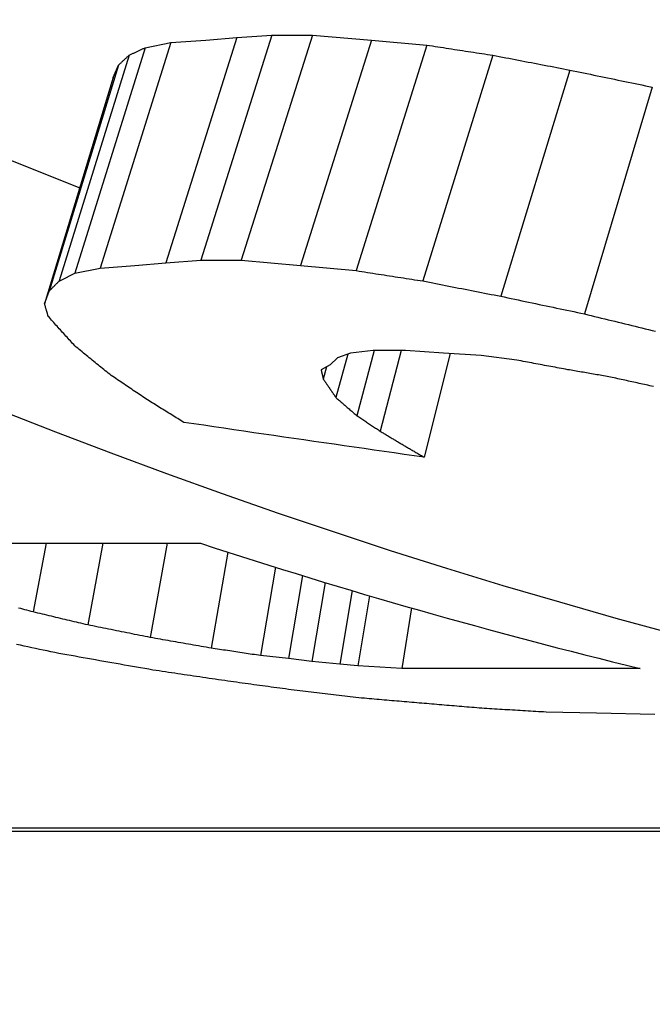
# Model space of a CAD drawing. Header units: millimetres. Extents: x -44 to 3552, y -21 to 413.
# Tile 13 of 22: x 216.75 to 218.06, y 361.59 to 363.62. Entities that reach past the tile are written whole.
import ezdxf

# ---------------------------------------------------------------- set-up
doc = ezdxf.new("R2010")
doc.units = ezdxf.units.MM
doc.layers.add('DETAIL', color=2, linetype='Continuous')

msp = doc.modelspace()

# ---------------------------------------------------------------- linework, layer by layer
at = {"layer": 'DETAIL'}
for p, q in [((217.1950218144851, 363.5875782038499), (217.0478438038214, 363.1209753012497)), ((217.0585354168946, 363.5770684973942), (217.1308430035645, 363.5824198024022)), ((217.2677762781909, 363.5927472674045), (217.1202790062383, 363.1262946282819)), ((217.1308430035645, 363.5824198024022), (217.1950205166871, 363.587577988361)), ((217.1950205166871, 363.587577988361), (217.2677763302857, 363.592746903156)), ((217.3518430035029, 363.5927472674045), (217.2043457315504, 363.1262946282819)), ((217.2677762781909, 363.5927472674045), (217.3518430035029, 363.5927472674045)), ((217.4740324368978, 363.5824203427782), (217.3271737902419, 363.1156675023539)), ((217.3518427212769, 363.5927469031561), (217.4740322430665, 363.5824198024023)), ((217.4740322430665, 363.5824198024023), (217.5887640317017, 363.5719329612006)), ((217.0054695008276, 363.5666045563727), (216.859595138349, 363.099391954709)), ((217.0585346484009, 363.5770680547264), (216.9120082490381, 363.1101596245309)), ((217.0054682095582, 363.5666043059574), (217.0585354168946, 363.5770684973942)), ((217.5887636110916, 363.5719330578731), (217.4425567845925, 363.1048753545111)), ((216.9719980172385, 363.5510985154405), (216.8270961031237, 363.0834351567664)), ((217.7256314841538, 363.5510985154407), (217.580729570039, 363.0834351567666)), ((216.9496915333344, 363.5304508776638), (216.8060962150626, 363.0621872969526)), ((216.9388111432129, 363.5050040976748), (216.9496925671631, 363.5304505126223)), ((216.938811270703, 363.5050041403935), (216.7968451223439, 363.0360008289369)), ((217.884940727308, 363.5203978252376), (217.7419865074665, 363.051842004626)), ((218.055871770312, 363.4849743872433), (217.9152030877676, 363.0153888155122)), ((216.9120081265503, 363.1101590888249), (216.9839819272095, 363.115667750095)), ((216.9839819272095, 363.115667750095), (217.0478447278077, 363.1209749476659)), ((217.0478447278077, 363.1209749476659), (217.1202810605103, 363.1262940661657)), ((217.1202810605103, 363.1262940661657), (217.2043474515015, 363.1262940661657)), ((217.2043474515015, 363.1262940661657), (217.3271759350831, 363.1156677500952)), ((217.3271759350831, 363.1156677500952), (217.4425562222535, 363.1048757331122)), ((216.8595941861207, 363.0993921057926), (216.9120081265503, 363.1101590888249)), ((216.7968471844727, 363.036001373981), (216.8060978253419, 363.0621868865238)), ((217.4251323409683, 362.9322281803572), (217.4005615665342, 362.8419701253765)), ((217.4306305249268, 362.934250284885), (217.4035175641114, 362.9242998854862)), ((217.4774273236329, 362.9393405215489), (217.4306305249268, 362.934250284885)), ((217.4797717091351, 362.9393409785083), (217.4438918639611, 362.8044905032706)), ((217.5443514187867, 362.9393405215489), (217.4774273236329, 362.9393405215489)), ((217.5359242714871, 362.9393409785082), (217.4923681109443, 362.7722639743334)), ((217.6231630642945, 362.9342502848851), (217.5443514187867, 362.9393405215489)), ((217.637361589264, 362.9333640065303), (217.5832997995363, 362.7184322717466)), ((217.7015169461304, 362.9293662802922), (217.6231630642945, 362.9342502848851)), ((217.7752931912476, 362.9194409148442), (217.7015169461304, 362.9293662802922)), ((217.3881967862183, 362.9095632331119), (217.3696907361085, 362.8997344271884)), ((217.4035175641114, 362.9242998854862), (217.3881967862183, 362.9095632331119)), ((217.3812078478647, 362.9058468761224), (217.3741259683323, 362.880413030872)), ((216.5502448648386, 362.5401466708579), (217.1199205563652, 362.5401466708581)), ((216.8004559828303, 362.5401466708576), (216.77340871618, 362.3980499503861)), ((216.9174189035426, 362.5401466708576), (216.8862427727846, 362.3711406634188)), ((217.0507265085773, 362.5401466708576), (217.0158944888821, 362.3451598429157)), ((217.1765721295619, 362.5217926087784), (217.1420794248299, 362.3230334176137)), ((217.2752506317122, 362.490535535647), (217.2441714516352, 362.3076210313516)), ((217.3309339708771, 362.4732957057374), (217.3019973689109, 362.3015196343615)), ((217.3780680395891, 362.4589264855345), (217.350785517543, 362.2955867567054)), ((217.43389291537, 362.44217238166), (217.4086281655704, 362.2895851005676)), ((217.4699272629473, 362.4315097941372), (217.4460319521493, 362.2865448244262)), ((217.5572075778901, 362.4061762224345), (217.5367090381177, 362.2807349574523)), ((217.3019989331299, 362.3015195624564), (217.2441728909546, 362.3076206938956)), ((217.3507841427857, 362.2955865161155), (217.3019989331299, 362.3015195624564)), ((217.4086292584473, 362.2895855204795), (217.3507841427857, 362.2955865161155)), ((217.4460323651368, 362.2865444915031), (217.4086292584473, 362.2895855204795)), ((217.4912031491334, 362.2836334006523), (217.4460323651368, 362.2865444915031)), ((217.5367077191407, 362.2807354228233), (217.4912031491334, 362.2836334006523)), ((218.0308895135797, 362.2807349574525), (217.5367090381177, 362.2807349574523)), ((217.9401214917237, 362.1880072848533), (217.8358705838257, 362.1904868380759)), ((218.0613334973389, 362.1854419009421), (217.9401214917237, 362.1880072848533)), ((223.5409841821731, 361.9499126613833), (212.0753446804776, 361.9499126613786)), ((212.1268518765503, 361.9440323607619), (223.5666735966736, 361.9440323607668))]:
    msp.add_line(p, q, dxfattribs=at)
at = {"layer": 'DETAIL', "flags": 128}
for points in [[(216.9719990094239, 363.5510987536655), (216.9733913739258, 363.5517424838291), (216.9747837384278, 363.5523862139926), (216.9761808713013, 363.5530311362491), (216.9775732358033, 363.5536760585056), (216.9789703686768, 363.554320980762), (216.9803627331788, 363.5549647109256), (216.9817550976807, 363.555610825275), (216.9831522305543, 363.5562557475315), (216.9845445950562, 363.5569006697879), (216.9859417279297, 363.5575467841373), (216.9873340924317, 363.5581928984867), (216.9887312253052, 363.558839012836), (216.9901235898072, 363.5594851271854), (216.9915207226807, 363.5601312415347), (216.9929130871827, 363.5607773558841), (216.9943102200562, 363.5614246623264), (216.9957025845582, 363.5620707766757), (216.9970997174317, 363.562718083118), (216.9984920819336, 363.5633653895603), (216.9998892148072, 363.5640126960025), (217.0012815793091, 363.5646611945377), (217.0026787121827, 363.5653085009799), (217.0040758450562, 363.5659558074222), (217.0054682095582, 363.5666043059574)], [(217.5887640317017, 363.5719329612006), (217.5944670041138, 363.5710615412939), (217.6001652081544, 363.5701901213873), (217.6058681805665, 363.5693187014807), (217.6115711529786, 363.5684472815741), (217.6172741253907, 363.5675770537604), (217.6229770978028, 363.5667068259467), (217.6286753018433, 363.5658365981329), (217.6343782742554, 363.5649675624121), (217.6400812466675, 363.5640985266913), (217.6457842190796, 363.5632294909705), (217.6514871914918, 363.5623604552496), (217.6571901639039, 363.5614926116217), (217.662893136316, 363.5606247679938), (217.6685961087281, 363.5597569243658), (217.6742990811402, 363.5588890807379), (217.6800020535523, 363.5580224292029), (217.6857050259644, 363.5571557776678), (217.6914079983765, 363.5562891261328), (217.6971109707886, 363.5554236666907), (217.7028139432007, 363.5545582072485), (217.7085216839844, 363.5536927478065), (217.7142246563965, 363.5528272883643), (217.7199276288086, 363.5519630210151), (217.7256306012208, 363.5510987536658)], [(216.9496925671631, 363.5304505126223), (216.9506176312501, 363.5313076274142), (216.9515474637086, 363.5321647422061), (216.952477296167, 363.5330218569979), (216.9534071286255, 363.5338789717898), (216.9543321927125, 363.5347372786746), (216.955262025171, 363.5355955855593), (216.9561918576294, 363.5364538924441), (216.9571216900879, 363.5373121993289), (216.9580515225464, 363.5381716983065), (216.9589765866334, 363.5390311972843), (216.9599064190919, 363.5398906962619), (216.9608362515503, 363.5407513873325), (216.9617660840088, 363.541612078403), (216.9626959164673, 363.5424727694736), (216.9636257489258, 363.5433334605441), (216.9645555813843, 363.5441953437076), (216.9654854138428, 363.5450572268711), (216.9664152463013, 363.5459191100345), (216.9673450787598, 363.546780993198), (216.9682749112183, 363.5476440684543), (216.9692047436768, 363.5485071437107), (216.9701345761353, 363.549370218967), (216.9710691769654, 363.5502344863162), (216.9719990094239, 363.5510987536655)], [(217.7256306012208, 363.5510987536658), (217.7322681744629, 363.5498112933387), (217.7389009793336, 363.5485238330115), (217.7455385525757, 363.5472387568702), (217.7521761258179, 363.5459524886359), (217.7588089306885, 363.5446686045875), (217.7654465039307, 363.543384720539), (217.7720840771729, 363.5421008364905), (217.7787216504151, 363.5408193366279), (217.7853592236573, 363.5395366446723), (217.7919967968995, 363.5382563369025), (217.7986343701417, 363.5369760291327), (217.8052719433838, 363.535695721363), (217.811909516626, 363.534417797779), (217.8185470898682, 363.533139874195), (217.8251846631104, 363.531861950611), (217.8318222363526, 363.5305852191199), (217.8384645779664, 363.5293096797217), (217.8451021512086, 363.5280341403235), (217.8517397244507, 363.5267597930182), (217.8583820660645, 363.5254854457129), (217.8650196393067, 363.5242122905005), (217.8716619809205, 363.522940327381), (217.8782995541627, 363.5216683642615), (217.8849418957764, 363.5203975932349)], [(217.8849418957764, 363.5203975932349), (217.8920610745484, 363.5189098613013), (217.8991802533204, 363.5174245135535), (217.9062994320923, 363.5159391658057), (217.9134186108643, 363.5144538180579), (217.9205377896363, 363.5129708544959), (217.9276569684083, 363.5114878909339), (217.9347761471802, 363.5100073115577), (217.9419000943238, 363.5085267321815), (217.9490192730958, 363.5070473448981), (217.9561432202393, 363.5055691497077), (217.9632623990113, 363.5040909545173), (217.9703863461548, 363.5026151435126), (217.9775055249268, 363.501139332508), (217.9846294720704, 363.4996647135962), (217.9917534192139, 363.4981912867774), (217.9988773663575, 363.4967190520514), (218.006001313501, 363.4952468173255), (218.013120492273, 363.4937769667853), (218.0202492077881, 363.4923071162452), (218.0273731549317, 363.4908384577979), (218.0344971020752, 363.4893709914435), (218.0416210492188, 363.4879047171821), (218.0487449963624, 363.4864384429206), (218.0558737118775, 363.4849745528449)], [(216.7229040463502, 363.3353931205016), (216.7522056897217, 363.3234483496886), (216.7815311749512, 363.3115822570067), (216.810875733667, 363.2997948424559), (216.8402441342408, 363.2880849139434), (216.8696316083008, 363.2764536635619)], [(216.8270977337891, 363.0834347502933), (216.8284519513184, 363.0840975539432), (216.8298014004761, 363.0847603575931), (216.8311556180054, 363.0854243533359), (216.8325098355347, 363.0860871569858), (216.833864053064, 363.0867511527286), (216.8352182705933, 363.0874139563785), (216.8365724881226, 363.0880779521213), (216.8379267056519, 363.0887419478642), (216.8392809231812, 363.0894059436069), (216.8406351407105, 363.0900711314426), (216.8419893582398, 363.0907351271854), (216.8433435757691, 363.0914003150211), (216.8446977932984, 363.0920655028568), (216.8460520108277, 363.0927306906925), (216.847406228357, 363.0933958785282), (216.8487604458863, 363.0940610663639), (216.8501146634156, 363.0947274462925), (216.8514688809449, 363.0953926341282), (216.8528230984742, 363.0960590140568), (216.8541773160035, 363.0967253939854), (216.8555315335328, 363.097391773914), (216.8568857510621, 363.0980581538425), (216.8582399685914, 363.0987245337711), (216.8595941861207, 363.0993921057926)], [(217.4425562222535, 363.1048757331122), (217.448311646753, 363.1039780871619), (217.4540670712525, 363.1030816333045), (217.4598272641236, 363.1021851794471), (217.4655826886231, 363.1012887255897), (217.4713381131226, 363.1003922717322), (217.4770935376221, 363.0994970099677), (217.4828489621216, 363.0986017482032), (217.4886091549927, 363.0977076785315), (217.4943645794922, 363.096812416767), (217.5001200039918, 363.0959183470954), (217.5058801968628, 363.0950242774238), (217.5116356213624, 363.094131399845), (217.5173910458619, 363.0932385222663), (217.523151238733, 363.0923456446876), (217.5289066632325, 363.0914527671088), (217.5346668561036, 363.090561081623), (217.5404222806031, 363.0896682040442), (217.5461824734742, 363.0887777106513), (217.5519378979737, 363.0878860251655), (217.5576980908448, 363.0869955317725), (217.5634535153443, 363.0861050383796), (217.5692137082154, 363.0852145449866), (217.5749691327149, 363.0843252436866), (217.580729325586, 363.0834347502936)], [(216.8060978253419, 363.0621868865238), (216.8069704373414, 363.0630690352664), (216.8078430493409, 363.0639511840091), (216.8087156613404, 363.0648333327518), (216.8095930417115, 363.0657154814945), (216.810465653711, 363.0665976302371), (216.8113382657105, 363.0674809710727), (216.8122156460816, 363.0683643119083), (216.8130882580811, 363.0692488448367), (216.8139656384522, 363.0701321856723), (216.8148382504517, 363.0710167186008), (216.8157156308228, 363.0719024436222), (216.8165882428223, 363.0727869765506), (216.8174656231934, 363.073672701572), (216.8183382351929, 363.0745584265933), (216.819215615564, 363.0754441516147), (216.8200882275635, 363.076331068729), (216.8209656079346, 363.0772179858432), (216.8218382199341, 363.0781049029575), (216.8227156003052, 363.0789930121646), (216.8235929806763, 363.0798799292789), (216.8244655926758, 363.0807692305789), (216.8253429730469, 363.0816573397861), (216.826220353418, 363.0825454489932), (216.8270977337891, 363.0834347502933)], [(217.580729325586, 363.0834347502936), (217.5874479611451, 363.0821103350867), (217.5941618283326, 363.0807859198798), (217.6008804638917, 363.0794626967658), (217.6075943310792, 363.0781394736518), (217.6143129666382, 363.0768174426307), (217.6210316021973, 363.0754966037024), (217.6277502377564, 363.0741757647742), (217.6344688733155, 363.0728561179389), (217.6411875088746, 363.0715376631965), (217.6479061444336, 363.070219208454), (217.6546247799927, 363.0689019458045), (217.6613434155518, 363.067584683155), (217.6680620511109, 363.0662686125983), (217.67478068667, 363.0649537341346), (217.6814993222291, 363.0636388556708), (217.6882179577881, 363.0623251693), (217.6949413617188, 363.061012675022), (217.7016599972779, 363.0597001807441), (217.708378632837, 363.058388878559), (217.7151020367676, 363.057077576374), (217.7218206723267, 363.0557674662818), (217.7285440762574, 363.0544585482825), (217.7352627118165, 363.0531496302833), (217.7419861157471, 363.0518419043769)], [(217.7419861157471, 363.0518419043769), (217.7492006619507, 363.0503112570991), (217.7564152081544, 363.0487818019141), (217.763629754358, 363.0472535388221), (217.7708443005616, 363.04572527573), (217.7780588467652, 363.0441993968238), (217.7852733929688, 363.0426735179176), (217.7924879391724, 363.0411488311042), (217.7997072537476, 363.0396253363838), (217.8069217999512, 363.0381030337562), (217.8141363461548, 363.0365819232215), (217.82135566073, 363.0350608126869), (217.8285749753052, 363.033542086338), (217.8357895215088, 363.0320233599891), (217.843008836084, 363.0305058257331), (217.8502281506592, 363.0289894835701), (217.8574426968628, 363.0274743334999), (217.864662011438, 363.0259603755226), (217.8718813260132, 363.0244476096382), (217.8791006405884, 363.0229348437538), (217.8863199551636, 363.0214232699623), (217.8935392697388, 363.0199128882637), (217.9007633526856, 363.0184036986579), (217.9079826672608, 363.0168957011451), (217.915201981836, 363.0153888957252)], [(216.8044956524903, 363.0101138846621), (216.8041761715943, 363.0111855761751), (216.8038566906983, 363.012259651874), (216.8035372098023, 363.0133325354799), (216.8032177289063, 363.0144066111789), (216.8028982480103, 363.0154818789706), (216.8025739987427, 363.0165571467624), (216.8022545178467, 363.0176324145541), (216.8019350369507, 363.0187088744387), (216.8016155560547, 363.0197865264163), (216.8012960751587, 363.0208629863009), (216.8009813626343, 363.0219418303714), (216.8006618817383, 363.0230194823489), (216.8003424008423, 363.0240983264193), (216.8000229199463, 363.0251783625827), (216.7997034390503, 363.026258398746), (216.7993839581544, 363.0273384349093), (216.7990692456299, 363.0284196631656), (216.7987497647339, 363.0295008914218), (216.7984302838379, 363.0305833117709), (216.7981155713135, 363.03166573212), (216.7977960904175, 363.0327481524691), (216.7974813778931, 363.0338317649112), (216.7971618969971, 363.0349165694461), (216.7968471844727, 363.036001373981)], [(217.915201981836, 363.0153888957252), (217.9222019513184, 363.0136627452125), (217.9292019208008, 363.0119377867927), (217.9362018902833, 363.0102152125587), (217.9432066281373, 363.0084926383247), (217.9502065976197, 363.0067724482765), (217.9572065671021, 363.0050522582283), (217.9642113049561, 363.0033344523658), (217.9712112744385, 363.0016178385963), (217.9782160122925, 362.9999024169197), (217.9852207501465, 362.9981893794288), (217.9922254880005, 362.996476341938), (217.9992302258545, 362.99476449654), (218.0062349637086, 362.9930550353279), (218.0132397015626, 362.9913467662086), (218.0202444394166, 362.9896396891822), (218.0272491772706, 362.9879338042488), (218.0342539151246, 362.9862291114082), (218.0412634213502, 362.9845256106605), (218.0482681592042, 362.9828233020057), (218.0552776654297, 362.9811233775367), (218.0622871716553, 362.9794234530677)], [(216.8595178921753, 362.9491669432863), (216.8572147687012, 362.9516715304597), (216.8549116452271, 362.9541796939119), (216.8526132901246, 362.9566902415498), (216.8503101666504, 362.9592043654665), (216.8480118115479, 362.9617208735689), (216.8457134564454, 362.96424095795), (216.8434151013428, 362.9667646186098), (216.8411215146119, 362.9692906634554), (216.8388231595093, 362.9718190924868), (216.8365295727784, 362.9743510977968), (216.8342359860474, 362.9768854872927), (216.8319423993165, 362.9794234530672), (216.8296535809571, 362.9819649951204), (216.8273599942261, 362.9845089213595), (216.8250711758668, 362.9870552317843), (216.8227823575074, 362.9896051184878), (216.820493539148, 362.9921585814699), (216.8182047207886, 362.9947144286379), (216.8159159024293, 362.9972738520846), (216.8136318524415, 362.999835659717), (216.8113478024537, 363.0024010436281), (216.8090637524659, 363.0049688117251), (216.8067797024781, 363.0075389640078), (216.8044956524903, 363.0101138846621)], [(216.9317205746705, 362.8901452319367), (216.928702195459, 362.8925699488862), (216.9256885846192, 362.8949982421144), (216.9226702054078, 362.8974289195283), (216.9196565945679, 362.899861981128), (216.9166382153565, 362.9022998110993), (216.9136246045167, 362.9047388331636), (216.9106109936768, 362.9071814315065), (216.907597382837, 362.9096276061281), (216.9045885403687, 362.9120761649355), (216.9015749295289, 362.9145283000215), (216.8985660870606, 362.9169828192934), (216.8955572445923, 362.9194409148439), (216.8925484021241, 362.9219013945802), (216.8895443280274, 362.9243654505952), (216.8865354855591, 362.9268318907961), (216.8835314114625, 362.9293019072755), (216.8805273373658, 362.9317743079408), (216.8775232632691, 362.9342502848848), (216.8745191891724, 362.9367286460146), (216.8715151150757, 362.939210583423), (216.8685158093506, 362.9416949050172), (216.8655165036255, 362.9441828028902), (216.8625171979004, 362.9466730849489), (216.8595178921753, 362.9491669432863)], [(217.8806837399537, 362.8997344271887), (217.8762920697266, 362.9005510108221), (217.8719003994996, 362.9013687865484), (217.8675039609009, 362.9021865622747), (217.8631122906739, 362.9030055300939), (217.8587206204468, 362.9038233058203), (217.8543289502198, 362.9046422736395), (217.8499372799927, 362.9054624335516), (217.8455456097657, 362.9062814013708), (217.8411539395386, 362.9071015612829), (217.8367622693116, 362.907921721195), (217.8323705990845, 362.9087418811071), (217.8279789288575, 362.9095632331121), (217.8235872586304, 362.9103845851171), (217.819200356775, 362.9112059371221), (217.8148086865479, 362.91202848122), (217.8104170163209, 362.912849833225), (217.8060253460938, 362.9136723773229), (217.8016336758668, 362.9144961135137), (217.7972420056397, 362.9153186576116), (217.7928551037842, 362.9161423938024), (217.7884634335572, 362.9169661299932), (217.7840717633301, 362.9177910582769), (217.7796800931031, 362.9186159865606), (217.7752931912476, 362.9194409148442)], [(217.0101841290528, 362.8373128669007), (217.0069082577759, 362.8394848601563), (217.0036323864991, 362.8416592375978), (217.0003565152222, 362.843835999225), (216.9970806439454, 362.8460163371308), (216.9938047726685, 362.8481978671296), (216.9905336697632, 362.8503829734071), (216.9872577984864, 362.8525704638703), (216.9839866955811, 362.8547603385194), (216.9807155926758, 362.8569525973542), (216.9774444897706, 362.8591484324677), (216.9741733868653, 362.8613454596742), (216.97090228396, 362.8635460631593), (216.9676359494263, 362.8657478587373), (216.9643648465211, 362.867953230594), (216.9610985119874, 362.8701609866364), (216.9578321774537, 362.8723711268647), (216.95456584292, 362.8745848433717), (216.9512995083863, 362.8767997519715), (216.9480331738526, 362.8790170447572), (216.9447716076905, 362.8812379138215), (216.9415100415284, 362.8834611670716), (216.9382437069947, 362.8856868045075), (216.9349821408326, 362.8879148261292), (216.9317205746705, 362.8901452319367)], [(217.3696907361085, 362.8997344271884), (217.3698719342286, 362.8989249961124), (217.3700579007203, 362.8981167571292), (217.3702390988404, 362.8973085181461), (217.3704250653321, 362.8965014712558), (217.3706110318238, 362.8956932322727), (217.3707922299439, 362.8948861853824), (217.3709781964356, 362.8940791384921), (217.3711641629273, 362.8932732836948), (217.3713453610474, 362.8924662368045), (217.3715313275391, 362.8916603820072), (217.3717172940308, 362.8908545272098), (217.3719032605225, 362.8900498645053), (217.3720844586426, 362.8892452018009), (217.3722704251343, 362.8884405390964), (217.372456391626, 362.8876358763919), (217.3726423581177, 362.8868324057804), (217.3728283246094, 362.8860289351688), (217.3730095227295, 362.8852254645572), (217.3731954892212, 362.8844219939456), (217.3733814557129, 362.8836197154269), (217.3735674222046, 362.8828174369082), (217.3737533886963, 362.8820163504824), (217.373939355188, 362.8812140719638), (217.3741253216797, 362.880412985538)], [(217.9656322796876, 362.8851777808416), (217.9620941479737, 362.8857821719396), (217.9585512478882, 362.8863865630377), (217.9550131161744, 362.8869909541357), (217.9514702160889, 362.8875965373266), (217.9479320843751, 362.8882009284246), (217.9443939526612, 362.8888065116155), (217.9408510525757, 362.8894120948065), (217.9373129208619, 362.8900176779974), (217.933774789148, 362.8906232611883), (217.9302318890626, 362.8912300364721), (217.9266937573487, 362.891835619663), (217.9231556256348, 362.8924423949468), (217.9196127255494, 362.8930491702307), (217.9160745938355, 362.8936559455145), (217.9125364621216, 362.8942627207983), (217.9089983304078, 362.894870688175), (217.9054554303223, 362.8954774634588), (217.9019172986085, 362.8960854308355), (217.8983791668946, 362.8966933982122), (217.8948410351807, 362.8973013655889), (217.8912981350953, 362.8979093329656), (217.8877600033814, 362.8985173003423), (217.8842218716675, 362.8991252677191), (217.8806837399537, 362.8997344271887)], [(217.3741253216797, 362.880412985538), (217.3746736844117, 362.8796047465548), (217.3752220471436, 362.8787953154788), (217.3757704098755, 362.8779870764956), (217.3763187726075, 362.8771800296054), (217.376871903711, 362.8763717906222), (217.3774202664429, 362.875564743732), (217.3779686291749, 362.8747576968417), (217.3785169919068, 362.8739518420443), (217.3790653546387, 362.873145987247), (217.3796137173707, 362.8723401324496), (217.3801668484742, 362.8715342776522), (217.3807152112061, 362.8707296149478), (217.381263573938, 362.8699249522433), (217.38181193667, 362.8691202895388), (217.3823650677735, 362.8683156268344), (217.3829134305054, 362.8675121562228), (217.3834617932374, 362.8667086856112), (217.3840149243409, 362.8659052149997), (217.3845632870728, 362.865102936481), (217.3851164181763, 362.8643006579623), (217.3856647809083, 362.8634983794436), (217.3862179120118, 362.8626961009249), (217.3867662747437, 362.8618950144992), (217.3873146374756, 362.8610939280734)], [(218.054304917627, 362.8658110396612), (218.0506094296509, 362.8666145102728), (218.0469139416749, 362.8674179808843), (218.0432184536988, 362.8682214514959), (218.0395229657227, 362.8690249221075), (218.0358274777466, 362.869829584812), (218.0321319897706, 362.8706342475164), (218.0284365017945, 362.8714401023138), (218.0247410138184, 362.8722447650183), (218.0210455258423, 362.8730506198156), (218.0173500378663, 362.873856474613), (218.0136545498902, 362.8746635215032), (218.0099638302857, 362.8754705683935), (218.0062683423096, 362.8762776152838), (218.0025728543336, 362.877084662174), (217.9988773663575, 362.8778929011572), (217.9951818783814, 362.8787011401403), (217.9914911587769, 362.8795093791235), (217.9877956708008, 362.8803176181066), (217.9841001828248, 362.8811270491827), (217.9804046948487, 362.8819364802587), (217.9767139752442, 362.8827459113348), (217.9730184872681, 362.8835565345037), (217.9693277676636, 362.8843671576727), (217.9656322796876, 362.8851777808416)], [(217.3873146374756, 362.8610939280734), (217.3878677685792, 362.8602928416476), (217.3884208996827, 362.8594929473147), (217.3889692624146, 362.8586930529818), (217.3895223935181, 362.8578931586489), (217.3900707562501, 362.857094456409), (217.3906238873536, 362.8562945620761), (217.3911722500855, 362.8554958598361), (217.391725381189, 362.854698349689), (217.3922785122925, 362.853899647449), (217.3928268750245, 362.8531021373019), (217.393380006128, 362.8523046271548), (217.3939331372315, 362.8515083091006), (217.394486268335, 362.8507107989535), (217.3950346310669, 362.8499144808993), (217.3955877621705, 362.849119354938), (217.396140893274, 362.8483230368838), (217.3966940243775, 362.8475279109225), (217.397247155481, 362.8467327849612), (217.3977955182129, 362.8459376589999), (217.3983486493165, 362.8451437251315), (217.39890178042, 362.8443497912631), (217.3994549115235, 362.8435558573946), (217.400008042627, 362.8427631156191), (217.4005611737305, 362.8419703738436)], [(218.0581339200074, 362.8648120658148), (218.054304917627, 362.8658110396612)], [(217.0852955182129, 362.7906579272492), (217.0821626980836, 362.792577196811), (217.0790251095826, 362.7945000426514), (217.0758922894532, 362.7964228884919), (217.0727547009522, 362.798349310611), (217.0696218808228, 362.8002781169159), (217.0664890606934, 362.8022081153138), (217.063356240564, 362.8041404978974), (217.0602234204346, 362.8060752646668), (217.0570906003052, 362.8080112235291), (217.0539625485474, 362.8099495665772), (217.050829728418, 362.8118902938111), (217.0477016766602, 362.8138334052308), (217.0445736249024, 362.8157789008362), (217.041440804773, 362.8177255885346), (217.0383127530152, 362.8196746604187), (217.0351847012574, 362.8216261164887), (217.0320614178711, 362.8235799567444), (217.0289333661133, 362.8255349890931), (217.0258053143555, 362.8274924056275), (217.0226820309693, 362.8294522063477), (217.0195587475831, 362.8314143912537), (217.0164306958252, 362.8333789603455), (217.013307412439, 362.8353447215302), (217.0101841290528, 362.8373128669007)], [(217.4005611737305, 362.8419703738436), (217.4023636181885, 362.8403932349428), (217.4041660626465, 362.838817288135), (217.4059685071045, 362.83724253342), (217.4077709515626, 362.8356701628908), (217.4095733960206, 362.8340977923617), (217.4113758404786, 362.8325278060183), (217.4131782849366, 362.8309590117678), (217.4149807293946, 362.8293914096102), (217.4167879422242, 362.8278249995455), (217.4185903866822, 362.8262597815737), (217.4203975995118, 362.8246957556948), (217.4222000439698, 362.8231341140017), (217.4240072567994, 362.8215724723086), (217.425814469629, 362.8200132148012), (217.427616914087, 362.8184551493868), (217.4294241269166, 362.8168982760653), (217.4312313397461, 362.8153425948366), (217.4330385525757, 362.8137881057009), (217.4348457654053, 362.812234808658), (217.4366577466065, 362.810683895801), (217.4384649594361, 362.8091329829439), (217.4402721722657, 362.8075844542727), (217.4420841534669, 362.8060371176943), (217.4438913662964, 362.8044909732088)], [(216.7046888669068, 362.8161317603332), (216.8192871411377, 362.7711433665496), (216.9341858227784, 362.7273113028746), (217.0493753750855, 362.684639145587), (217.1648510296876, 362.6431280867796), (217.2806080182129, 362.6027817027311), (217.3966320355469, 362.5636047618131), (217.5129183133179, 362.5255960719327), (217.6294573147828, 362.4887615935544), (217.7462442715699, 362.4531025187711), (217.8632648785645, 362.4186212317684), (217.9805191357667, 362.3853201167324), (218.0979927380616, 362.3532015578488), (218.2156833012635, 362.3222679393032), (218.3335789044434, 362.2925204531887), (218.4516700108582, 362.2639626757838), (218.5699518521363, 362.2365957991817), (218.6884172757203, 362.2104222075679), (218.8070543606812, 362.1854419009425)], [(217.5832994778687, 362.7184325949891), (217.562533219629, 362.7213794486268), (217.5417669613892, 362.724332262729), (217.5210054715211, 362.7272898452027), (217.5002439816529, 362.730253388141), (217.4794824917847, 362.7332216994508), (217.4587257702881, 362.7361959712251), (217.43796428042, 362.7391750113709), (217.4172075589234, 362.7421600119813), (217.3964556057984, 362.7451509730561), (217.3757036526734, 362.7481467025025), (217.3549469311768, 362.7511483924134), (217.3341997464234, 362.7541548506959), (217.3134477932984, 362.7571672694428), (217.292700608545, 362.7601844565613), (217.2719534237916, 362.7632076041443), (217.2512110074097, 362.7662355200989), (217.2304638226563, 362.769269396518), (217.2097214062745, 362.7723092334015), (217.1889837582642, 362.7753538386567), (217.1682413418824, 362.7784032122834), (217.1475036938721, 362.7814585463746), (217.1267660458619, 362.7845198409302), (217.1060331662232, 362.7875859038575), (217.0852955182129, 362.7906579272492)], [(217.4438913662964, 362.8044909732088), (217.4459083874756, 362.8031355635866), (217.4479254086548, 362.8017825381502), (217.449942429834, 362.8004295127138), (217.4519594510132, 362.7990776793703), (217.4539764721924, 362.7977270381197), (217.4559982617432, 362.796377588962), (217.4580152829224, 362.7950293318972), (217.4600323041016, 362.7936822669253), (217.4620540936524, 362.7923352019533), (217.4640711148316, 362.7909905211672), (217.4660929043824, 362.7896458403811), (217.4681099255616, 362.7883023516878), (217.4701317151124, 362.7869600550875), (217.4721487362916, 362.78561895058), (217.4741705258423, 362.7842790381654), (217.4761923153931, 362.7829403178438), (217.4782141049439, 362.7816015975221), (217.4802358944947, 362.7802652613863), (217.4822576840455, 362.7789289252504), (217.4842794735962, 362.7775937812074), (217.486301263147, 362.7762598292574), (217.4883230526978, 362.7749270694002), (217.4903448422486, 362.773594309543), (217.4923666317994, 362.7722639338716)], [(217.4923666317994, 362.7722639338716), (217.4942501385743, 362.7711278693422), (217.4961288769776, 362.7699929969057), (217.4980076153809, 362.768859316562), (217.4998911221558, 362.7677256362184), (217.5017698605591, 362.7665931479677), (217.503653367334, 362.7654618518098), (217.5055321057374, 362.764330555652), (217.5074156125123, 362.7632004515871), (217.5092991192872, 362.7620703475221), (217.5111778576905, 362.7609414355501), (217.5130613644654, 362.7598137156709), (217.5149448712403, 362.7586859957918), (217.5168236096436, 362.7575594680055), (217.5187071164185, 362.7564341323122), (217.5205906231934, 362.7553087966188), (217.5224741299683, 362.7541846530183), (217.5243576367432, 362.7530605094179), (217.5262411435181, 362.7519375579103), (217.528124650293, 362.7508157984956), (217.5300081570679, 362.749694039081), (217.5318916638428, 362.7485734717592), (217.5337751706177, 362.7474540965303), (217.5356634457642, 362.7463347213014), (217.5375469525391, 362.7452165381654)], [(217.5375469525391, 362.7452165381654), (217.5394495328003, 362.744092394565), (217.5413568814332, 362.7429682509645), (217.5432594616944, 362.7418452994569), (217.5451620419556, 362.7407223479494), (217.5470693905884, 362.7396005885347), (217.5489719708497, 362.73847882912), (217.5508793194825, 362.7373594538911), (217.5527866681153, 362.7362400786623), (217.5546892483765, 362.7351207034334), (217.5565965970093, 362.7340025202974), (217.5585039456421, 362.7328855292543), (217.560411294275, 362.7317697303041), (217.5623138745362, 362.7306539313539), (217.564221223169, 362.7295393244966), (217.5661285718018, 362.7284247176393), (217.5680359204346, 362.7273113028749), (217.5699432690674, 362.7261990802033), (217.5718506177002, 362.7250868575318), (217.5737579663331, 362.7239758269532), (217.5756653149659, 362.7228659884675), (217.5775726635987, 362.7217561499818), (217.5794847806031, 362.720647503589), (217.5813921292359, 362.719540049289), (217.5832994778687, 362.7184325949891)], [(216.773410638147, 362.3980504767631), (216.7690618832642, 362.3991829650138), (216.7647131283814, 362.4003178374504), (216.7603643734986, 362.4014527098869), (216.7560156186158, 362.4025899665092), (216.751666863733, 362.4037284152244), (216.7473181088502, 362.4048692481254), (216.7429741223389, 362.4060100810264)], [(216.8862446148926, 362.3711401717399), (216.8815382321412, 362.3722464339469), (216.8768318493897, 362.3733526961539), (216.8721302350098, 362.3744601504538), (216.8674286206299, 362.3755699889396), (216.8627222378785, 362.3766810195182), (216.8580206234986, 362.3777932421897), (216.8533190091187, 362.3789066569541), (216.8486126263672, 362.3800212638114), (216.8439110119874, 362.3811382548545), (216.8392093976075, 362.3822552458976), (216.8345077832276, 362.3833746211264), (216.8298061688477, 362.3844951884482), (216.8251045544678, 362.3856169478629), (216.8204029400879, 362.3867398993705), (216.8157060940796, 362.3878652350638), (216.8110044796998, 362.3889905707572), (216.8063028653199, 362.3901182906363), (216.80160125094, 362.3912472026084), (216.7969044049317, 362.3923773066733), (216.7922027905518, 362.3935097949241), (216.7875059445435, 362.3946422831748), (216.7828043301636, 362.3957771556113), (216.7781074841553, 362.3969132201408), (216.773410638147, 362.3980504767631)], [(217.0158966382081, 362.3451596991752), (217.010489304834, 362.3462266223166), (217.0050867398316, 362.347294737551), (216.9996794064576, 362.3483640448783), (216.9942768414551, 362.3494345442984), (216.9888695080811, 362.3505074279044), (216.9834669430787, 362.3515803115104), (216.9780643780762, 362.3526555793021), (216.9726618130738, 362.3537320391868), (216.9672592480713, 362.3548096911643), (216.9618566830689, 362.3558885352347), (216.9564541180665, 362.3569685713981), (216.951051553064, 362.3580509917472), (216.9456489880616, 362.3591346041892), (216.9402464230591, 362.3602182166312), (216.9348438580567, 362.361304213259), (216.9294460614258, 362.3623925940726), (216.9240434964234, 362.3634809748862), (216.918640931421, 362.3645705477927), (216.9132431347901, 362.365662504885), (216.9078405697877, 362.3667556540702), (216.9024427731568, 362.3678499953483), (216.8970402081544, 362.3689455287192), (216.8916424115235, 362.3700422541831), (216.8862446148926, 362.3711401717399)], [(217.1420772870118, 362.3230332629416), (217.1368177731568, 362.3239428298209), (217.1315582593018, 362.3248535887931), (217.1262987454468, 362.3257655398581), (217.1210392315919, 362.3266786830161), (217.1157797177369, 362.327593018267), (217.1105249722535, 362.3285073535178), (217.1052654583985, 362.3294240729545), (217.1000059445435, 362.3303407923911), (217.0947464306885, 362.3312587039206), (217.0894869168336, 362.3321778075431), (217.0842321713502, 362.3330981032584), (217.0789726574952, 362.3340195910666), (217.0737179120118, 362.3349422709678), (217.0684583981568, 362.3358661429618), (217.0631988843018, 362.3367912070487), (217.0579441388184, 362.3377162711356), (217.052689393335, 362.3386425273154), (217.04742987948, 362.339571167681), (217.0421751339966, 362.3404998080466), (217.0369156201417, 362.3414296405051), (217.0316608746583, 362.3423606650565), (217.0264061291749, 362.3432928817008), (217.0211513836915, 362.3442250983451), (217.0158966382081, 362.3451596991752)], [(216.8177803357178, 362.3137730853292), (216.8098696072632, 362.3154396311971), (216.8019636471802, 362.3171109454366), (216.7940576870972, 362.3187858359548), (216.7861517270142, 362.3204631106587), (216.7782457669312, 362.3221451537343), (216.7703398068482, 362.3238307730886), (216.7624386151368, 362.3255199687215), (216.7545326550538, 362.3272127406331), (216.7466314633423, 362.3289090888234), (216.7387302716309, 362.3306090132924)], [(217.2441728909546, 362.3076206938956), (217.2399147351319, 362.3082572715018), (217.2356613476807, 362.308893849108), (217.2314079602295, 362.3095304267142), (217.2271545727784, 362.3101681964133), (217.2228964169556, 362.3108059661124), (217.2186430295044, 362.3114449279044), (217.2143896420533, 362.3120838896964), (217.2101362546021, 362.3127240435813), (217.2058828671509, 362.3133641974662), (217.2016247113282, 362.3140043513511), (217.197371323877, 362.3146468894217), (217.1931179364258, 362.3152882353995), (217.1888645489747, 362.3159307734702), (217.1846111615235, 362.3165733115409), (217.1803577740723, 362.3172170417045), (217.1761043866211, 362.317860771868), (217.17185099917, 362.3185056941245), (217.1675976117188, 362.319150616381), (217.1633442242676, 362.3197967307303), (217.1590908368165, 362.3204428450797), (217.1548374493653, 362.321090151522), (217.1505840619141, 362.3217374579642), (217.1463306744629, 362.3223847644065), (217.1420772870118, 362.3230332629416)], [(217.0212562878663, 362.2777325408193), (217.0127733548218, 362.2791988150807), (217.0042904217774, 362.280667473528), (216.995807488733, 362.282139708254), (216.9873245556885, 362.2836143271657), (216.9788416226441, 362.2850925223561), (216.9703586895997, 362.2865742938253), (216.9618805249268, 362.2880584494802), (216.9533975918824, 362.2895461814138), (216.9449194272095, 362.2910362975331), (216.9364364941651, 362.2925311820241), (216.9279583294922, 362.294027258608), (216.9194801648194, 362.2955281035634), (216.9110020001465, 362.2970313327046), (216.9025238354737, 362.2985369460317), (216.8940456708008, 362.3000473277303), (216.8855722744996, 362.3015589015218), (216.8770941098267, 362.3030752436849), (216.8686207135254, 362.3045939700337), (216.8601473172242, 362.3061162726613), (216.8516691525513, 362.3076409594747), (216.8431957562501, 362.3091692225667), (216.8347223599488, 362.3107010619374), (216.8262537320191, 362.312235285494), (216.8177803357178, 362.3137730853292)], [(217.1764763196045, 362.2547454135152), (217.1700056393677, 362.2556871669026), (217.1635349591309, 362.256630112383), (217.1570642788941, 362.2575754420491), (217.1505935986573, 362.2585207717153), (217.144127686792, 362.2594684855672), (217.1376570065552, 362.260417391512), (217.13119109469, 362.2613674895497), (217.1247204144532, 362.2623187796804), (217.1182545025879, 362.2632724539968), (217.1117838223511, 362.2642261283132), (217.1053179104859, 362.2651821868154), (217.0988472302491, 362.2661394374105), (217.0923813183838, 362.2670978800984), (217.0859154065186, 362.2680575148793), (217.0794494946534, 362.2690183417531), (217.0729835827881, 362.2699815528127), (217.0665176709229, 362.2709459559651), (217.0600469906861, 362.2719115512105), (217.0535810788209, 362.2728783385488), (217.0471151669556, 362.2738463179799), (217.040654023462, 362.274815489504), (217.0341881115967, 362.2757870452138), (217.0277221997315, 362.2767586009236), (217.0212562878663, 362.2777325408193)], [(217.319908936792, 362.2352463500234), (217.3139293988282, 362.2360462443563), (217.3079498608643, 362.2368485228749), (217.3019703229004, 362.2376508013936), (217.2959955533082, 362.2384542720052), (217.2900160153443, 362.2392577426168), (217.284041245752, 362.2400635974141), (217.2780617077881, 362.2408706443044), (217.2720869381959, 362.2416776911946), (217.266107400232, 362.2424859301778), (217.2601326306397, 362.2432965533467), (217.2541530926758, 362.2441071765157), (217.2481783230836, 362.2449189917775), (217.2422035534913, 362.2457319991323), (217.2362240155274, 362.2465461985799), (217.2302492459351, 362.2473615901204), (217.2242744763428, 362.2481769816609), (217.2182997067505, 362.2489947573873), (217.2123249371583, 362.2498125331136), (217.206350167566, 362.2506326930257), (217.2003753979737, 362.2514528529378), (217.1943958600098, 362.2522742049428), (217.1884210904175, 362.2530967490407), (217.1824510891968, 362.2539204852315), (217.1764763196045, 362.2547454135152)], [(217.4592741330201, 362.2190839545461), (217.4534662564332, 362.2197479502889), (217.4476583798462, 362.2204131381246), (217.4418505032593, 362.2210795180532), (217.4360426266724, 362.2217458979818), (217.4302347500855, 362.2224134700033), (217.4244268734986, 362.2230822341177), (217.4186189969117, 362.223750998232), (217.4128111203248, 362.2244209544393), (217.4070032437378, 362.2250921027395), (217.4011953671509, 362.2257632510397), (217.3953922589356, 362.2264355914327), (217.3895843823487, 362.2271091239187), (217.3837765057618, 362.2277826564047), (217.3779686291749, 362.2284573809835), (217.3721607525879, 362.2291332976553), (217.3663576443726, 362.229809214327), (217.3605497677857, 362.2304863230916), (217.3547418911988, 362.2311634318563), (217.3489387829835, 362.2318429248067), (217.3431309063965, 362.2325212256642), (217.3373230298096, 362.2332019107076), (217.3315199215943, 362.2338825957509), (217.3257120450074, 362.2345644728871), (217.319908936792, 362.2352463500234)], [(217.5834234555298, 362.2084898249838), (217.5782497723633, 362.2089261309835), (217.5730760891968, 362.2093648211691), (217.5679024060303, 362.2098023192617), (217.5627287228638, 362.2102410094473), (217.5575550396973, 362.2106796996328), (217.5523813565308, 362.2111183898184), (217.5472124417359, 362.2115582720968), (217.5420387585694, 362.2119981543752), (217.5368650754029, 362.2124380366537), (217.5316913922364, 362.212879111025), (217.5265177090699, 362.2133201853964), (217.5213440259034, 362.2137612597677), (217.5161751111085, 362.214202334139), (217.5110014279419, 362.2146446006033), (217.5058277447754, 362.2150868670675), (217.5006540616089, 362.2155291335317), (217.4954803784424, 362.2159725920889), (217.4903114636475, 362.216416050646), (217.485137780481, 362.2168595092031), (217.4799640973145, 362.2173041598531), (217.474790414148, 362.2177488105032), (217.4696214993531, 362.2181934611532), (217.4644478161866, 362.2186381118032), (217.4592741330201, 362.2190839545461)], [(217.7076013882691, 362.1980971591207), (217.702422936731, 362.1985263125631), (217.6972492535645, 362.1989554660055), (217.692075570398, 362.1993858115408), (217.6869018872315, 362.1998149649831), (217.681728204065, 362.2002453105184), (217.6765545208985, 362.2006768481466), (217.6713760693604, 362.2011071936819), (217.6662023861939, 362.2015387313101), (217.6610287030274, 362.2019702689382), (217.6558550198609, 362.2024029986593), (217.6506813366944, 362.2028357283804), (217.6455076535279, 362.2032684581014), (217.6403339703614, 362.2037011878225), (217.6351602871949, 362.2041351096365), (217.6299866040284, 362.2045690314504), (217.6248129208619, 362.2050029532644), (217.6196392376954, 362.2054368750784), (217.6144655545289, 362.2058719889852), (217.6092918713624, 362.2063071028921), (217.6041181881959, 362.2067434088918), (217.5989445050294, 362.2071797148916), (217.5937708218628, 362.2076160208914), (217.5885971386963, 362.2080523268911), (217.5834234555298, 362.2084898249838)], [(217.8358705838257, 362.1904868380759), (217.8305252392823, 362.1908015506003), (217.8251798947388, 362.1911162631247), (217.8198345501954, 362.191432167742), (217.8144892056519, 362.1917468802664), (217.8091438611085, 362.1920627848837), (217.803798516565, 362.192378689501), (217.7984579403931, 362.1926945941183), (217.7931125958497, 362.1930104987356), (217.7877672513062, 362.1933275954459), (217.7824219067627, 362.1936435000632), (217.7770765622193, 362.1939605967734), (217.7717312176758, 362.1942776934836), (217.7663858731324, 362.1945947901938), (217.7610452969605, 362.1949130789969), (217.755699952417, 362.1952301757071), (217.7503546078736, 362.1955484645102), (217.7450092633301, 362.1958655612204), (217.7396639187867, 362.1961838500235), (217.7343233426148, 362.1965021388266), (217.7289779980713, 362.1968216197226), (217.7236326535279, 362.1971399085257), (217.7182873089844, 362.1974593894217), (217.712941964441, 362.1977776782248), (217.7076013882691, 362.1980971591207)]]:
    msp.add_lwpolyline(points, dxfattribs=at)
at = {"layer": 'DETAIL'}
for centre, major_axis, ratio, start_param, end_param in [((229.9991308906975, 379.6387178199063), (-7.620570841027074e-12, 18.00000000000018), 0.8191520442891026, 5.301419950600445, 9.797598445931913), ((226.2708840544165, 379.6387178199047), (0, 17.99999999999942), 0.8191520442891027, 5.06532387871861e-13, 3.141592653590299), ((224.528076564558, 379.6387178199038), (5.536682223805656e-12, -17.19999974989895), 0.8191520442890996, 5.767886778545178, 5.954381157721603), ((224.4278558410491, 379.6387178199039), (5.071498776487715e-12, -17.69999974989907), 0.8191520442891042, 5.7789143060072, 6.212214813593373), ((220.8673827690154, 379.6387178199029), (-1.222688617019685e-11, -17.69999974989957), 0.819152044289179, 6.021753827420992, 6.086281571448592)]:
    msp.add_ellipse(centre, major_axis=major_axis, ratio=ratio, start_param=start_param, end_param=end_param, dxfattribs=at)

doc.saveas('drawing.dxf')
